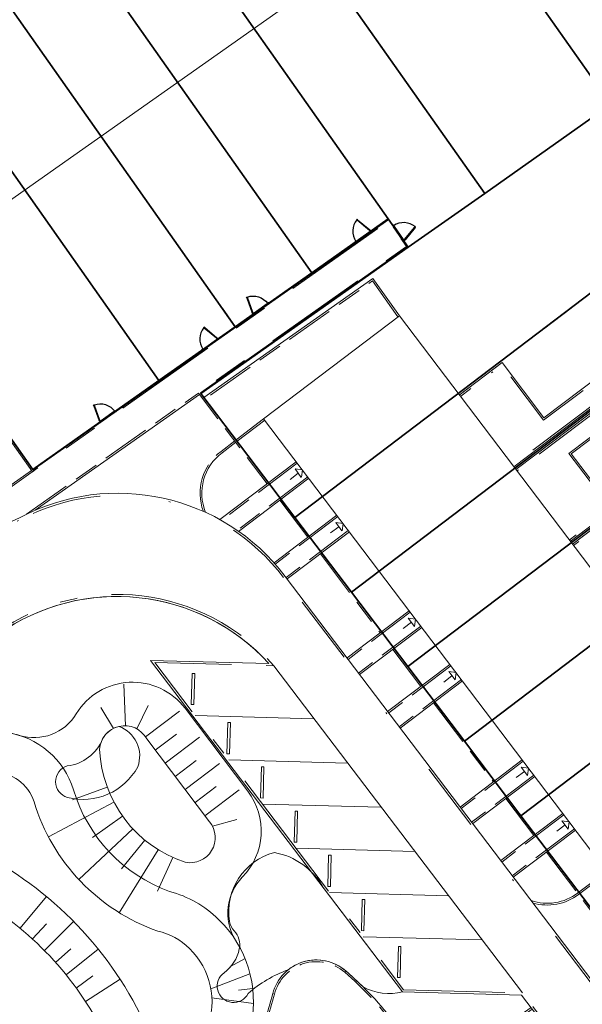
# Model space of a CAD drawing. Header units: metres. Extents: x 150385 to 171486, y 478588 to 485023.
# Tile 141 of 256: x 151137 to 151169, y 483943 to 484000. Entities that reach past the tile are written whole.
import ezdxf
from ezdxf.lldxf.tags import DXFTag

# ---------------------------------------------------------------- set-up
doc = ezdxf.new("R2010")
doc.units = ezdxf.units.M
for name, pattern in [('ACAD_ISO10W100', [18, 12, -3, 0, -3]), ('Dash', [6.35, 3.175, -3.175]), ('KAD', [12, 5, -1, 2, -1, 2, -1]), ('VH-GELEIDEBAND', [6, 2, -2, 0, -2]), ('VH-OPSLUITBAND_100X200', [16, 8, -2, 4, -2]), ('VH-OPSLUITBAND_120X250', [26, 16, -4, 2, -4]), ('VH-OPSLUITBAND_60X200', [12, 6, -2, 2, -2])]:
    doc.linetypes.add(name, pattern=pattern)
for name, color, linetype, lineweight, true_color in [('B-WE-KG-GRENS_PERCEEL-GV', 150, 'KG-PERCEEL', 30, 0x007fff), ('N-GV-GR-ERFAFSCHEIDING_RASTERHEKWERK_HEDERA-G', 7, 'GR-HAAG1', 35, 0x3c602f), ('N-GV-GW-TALUDARCERING-G', 7, 'Continuous', 15, 0x738c74), ('N-WE-GW-GRONDWERKLIJN-G', 7, 'Continuous', 30, 0x4d4d4d)]:
    doc.layers.add(name, color=color, linetype=linetype, lineweight=lineweight, true_color=true_color)
for name, color, linetype, lineweight in [('N-PV-OG-BEBOUWING_ENTREE-S', 7, 'Continuous', 18), ('N-PV-OG-KADASTRAAL_BEBOUWING-G', 7, 'Continuous', 35), ('N-WE-IE-TERREINAFSCHEIDING_POORT-S', 5, 'Continuous', 25), ('N-WE-VH-KANTOPSLUITING_ACHTERKANTBAND-G', 7, 'Continuous', 5), ('N-WE-VH-KANTOPSLUITING_ACHTERKANTBAND-TERRAS-G', 7, 'Continuous', 5), ('N-WE-VH-KANTOPSLUITING_GELEIDEBAND-ANTRACIET_40_120X250-G', 7, 'VH-GELEIDEBAND', 35), ('N-WE-VH-KANTOPSLUITING_OPSLUITBAND-ANTRACIET_100X200-G', 7, 'VH-OPSLUITBAND_100X200', 35), ('N-WE-VH-KANTOPSLUITING_OPSLUITBAND-ANTRACIET_120X250-G', 7, 'VH-OPSLUITBAND_120X250', 35), ('N-WE-VH-KANTOPSLUITING_OPSLUITBAND-ANTRACIET_60X200-G', 7, 'ACAD_ISO10W100', 35), ('N-WE-VH-KANTOPSLUITING_OPSLUITBAND_60X200-G', 7, 'VH-OPSLUITBAND_60X200', 35), ('N-WE-VH-KANTOPSLUITING_STOOTBAND-G', 7, 'Continuous', 35), ('N-WE-VH-MATERIAALGRENS-G', 7, 'Continuous', 9), ('N-XX-KG-GRENS_PERCEEL-G', 252, 'KAD', 15)]:
    doc.layers.add(name, color=color, linetype=linetype, lineweight=lineweight)
doc.styles.get("Standard").update_dxf_attribs({"font": 'NLCS-ISO.ttf'})
doc.linetypes.add('GR-HAAG1', pattern='A,6,[176,NLCS.SHX,S=0.125,R=0,X=0,Y=0],-2', length=8)
tags = doc.linetypes.add('KG-PERCEEL', pattern='A,5.5,-2,["P",Standard,S=1.8,R=0,X=-0.5,Y=-0.9],-2,5.5,-2,[5,NLCS.shx,S=0.75,R=0,X=0,Y=0],-2', length=19).pattern_tags.tags
tags[6] = DXFTag(74, 10)

# ---------------------------------------------------------------- blocks, each defined once
blk = doc.blocks.new('A$C89842213')
at = {"color": 251, "linetype": 'Dash', "true_color": 0x636466}
for p, q in [((1.057, 0.082), (0.819, 0.97)), ((0.858, 0.981), (1.096, 0.092))]:
    blk.add_line(p, q, dxfattribs=at)
at = {"color": 251, "true_color": 0x636466}
for p, q in [((0.09, 0.02), (1.01, 0.02)), ((1.01, -0.02), (0.09, -0.02))]:
    blk.add_line(p, q, dxfattribs=at)
for points in [[(0.809, 1.009), (0.819, 0.97), (0.858, 0.981), (0.847, 1.019)], [(0.05, -0.02), (0.09, -0.02), (0.09, 0.02), (0.05, 0.02)], [(1.01, -0.02), (1.05, -0.02), (1.05, 0.02), (1.01, 0.02)], [(1.057, 0.082), (1.068, 0.043), (1.106, 0.053), (1.096, 0.092)]]:
    blk.add_lwpolyline(points, close=True, dxfattribs=at)
for centre in [(0, 0), (1.1, 0)]:
    blk.add_circle(centre, 0.03, dxfattribs=at)
blk.add_arc((1.096, 0.003), 1.046, 105.9562, 179.0677, dxfattribs=at)

msp = doc.modelspace()

# ---------------------------------------------------------------- linework, layer by layer
at = {"layer": 'B-WE-KG-GRENS_PERCEEL-GV', "flags": 128}
for points in [[(151122.765, 483994.957), (151130.042, 484000.086), (151134.454, 484003.192), (151138.872, 484006.303), (151143.286, 484009.414), (151147.699, 484012.524), (151154.977, 484017.654), (151156.416, 484015.607), (151163.692, 484020.735), (151168.103, 484023.847), (151172.52, 484026.958), (151176.932, 484030.065), (151181.347, 484033.179), (151188.624, 484038.301), (151201.758, 484019.669), (151194.483, 484014.536), (151190.067, 484011.43), (151185.657, 484008.323), (151181.244, 484005.21), (151182.393, 484003.573), (151194.034, 484011.779), (151198.942, 484004.213), (151201.876, 483999.682), (151204.817, 483995.148), (151207.759, 483990.62), (151210.692, 483986.089), (151215.498, 483978.668), (151194.226, 483963.68), (151188.598, 483971.67), (151185.441, 483976.148), (151182.373, 483980.504), (151179.212, 483984.982), (151176.147, 483989.335), (151174.509, 483988.186), (151174.537, 483988.15), (151177.608, 483983.79), (151180.759, 483979.317), (151183.831, 483974.956), (151186.985, 483970.483), (151192.593, 483962.524), (151170.871, 483947.222), (151165.513, 483954.286), (151162.253, 483958.592), (151158.991, 483962.894), (151155.728, 483967.197), (151152.464, 483971.501), (151147.038, 483978.663), (151159.01, 483987.097), (151157.855, 483988.736), (151153.44, 483985.622), (151149.029, 483982.514), (151144.614, 483979.401), (151137.338, 483974.274)], [(151122.765, 483994.957), (151130.042, 484000.086), (151134.454, 484003.192), (151138.872, 484006.303), (151143.286, 484009.414), (151147.699, 484012.524), (151154.977, 484017.654), (151156.416, 484015.607), (151163.692, 484020.735), (151168.103, 484023.847), (151172.52, 484026.958), (151176.932, 484030.065), (151181.347, 484033.179), (151188.624, 484038.301), (151201.758, 484019.669), (151194.483, 484014.536), (151190.067, 484011.43), (151185.657, 484008.323), (151181.244, 484005.21), (151182.393, 484003.573), (151194.034, 484011.779), (151198.942, 484004.213), (151201.876, 483999.682), (151204.817, 483995.148), (151207.759, 483990.62), (151210.692, 483986.089), (151215.498, 483978.668), (151194.226, 483963.68), (151188.598, 483971.67), (151185.441, 483976.148), (151182.373, 483980.504), (151179.212, 483984.982), (151176.147, 483989.335), (151174.509, 483988.186), (151174.537, 483988.15), (151177.608, 483983.79), (151180.759, 483979.317), (151183.831, 483974.956), (151186.985, 483970.483), (151192.593, 483962.524), (151170.871, 483947.222), (151165.513, 483954.286), (151162.253, 483958.592), (151158.991, 483962.894), (151155.728, 483967.197), (151152.464, 483971.501), (151147.038, 483978.663), (151159.01, 483987.097), (151157.855, 483988.736), (151153.44, 483985.622), (151149.029, 483982.514), (151144.614, 483979.401), (151137.338, 483974.274)], [(151122.765, 483994.957), (151130.042, 484000.086), (151134.454, 484003.192), (151138.872, 484006.303), (151143.286, 484009.414), (151147.699, 484012.524), (151154.977, 484017.654), (151156.416, 484015.607), (151163.692, 484020.735), (151168.103, 484023.847), (151172.52, 484026.958), (151176.932, 484030.065), (151181.347, 484033.179), (151188.624, 484038.301), (151201.758, 484019.669), (151194.483, 484014.536), (151190.067, 484011.43), (151185.657, 484008.323), (151181.244, 484005.21), (151182.393, 484003.573), (151194.034, 484011.779), (151198.942, 484004.213), (151201.876, 483999.682), (151204.817, 483995.148), (151207.759, 483990.62), (151210.692, 483986.089), (151215.498, 483978.668), (151194.226, 483963.68), (151188.598, 483971.67), (151185.441, 483976.148), (151182.373, 483980.504), (151179.212, 483984.982), (151176.147, 483989.335), (151174.509, 483988.186), (151174.537, 483988.15), (151177.608, 483983.79), (151180.759, 483979.317), (151183.831, 483974.956), (151186.985, 483970.483), (151192.593, 483962.524), (151170.871, 483947.222), (151165.513, 483954.286), (151162.253, 483958.592), (151158.991, 483962.894), (151155.728, 483967.197), (151152.464, 483971.501), (151147.038, 483978.663), (151159.01, 483987.097), (151157.855, 483988.736), (151153.44, 483985.622), (151149.029, 483982.514), (151144.614, 483979.401), (151137.338, 483974.274)], [(151122.765, 483994.957), (151130.042, 484000.086), (151134.454, 484003.192), (151138.872, 484006.303), (151143.286, 484009.414), (151147.699, 484012.524), (151154.977, 484017.654), (151156.416, 484015.607), (151163.692, 484020.735), (151168.103, 484023.847), (151172.52, 484026.958), (151176.932, 484030.065), (151181.347, 484033.179), (151188.624, 484038.301), (151201.758, 484019.669), (151194.483, 484014.536), (151190.067, 484011.43), (151185.657, 484008.323), (151181.244, 484005.21), (151182.393, 484003.573), (151194.034, 484011.779), (151198.942, 484004.213), (151201.876, 483999.682), (151204.817, 483995.148), (151207.759, 483990.62), (151210.692, 483986.089), (151215.498, 483978.668), (151194.226, 483963.68), (151188.598, 483971.67), (151185.441, 483976.148), (151182.373, 483980.504), (151179.212, 483984.982), (151176.147, 483989.335), (151174.509, 483988.186), (151174.537, 483988.15), (151177.608, 483983.79), (151180.759, 483979.317), (151183.831, 483974.956), (151186.985, 483970.483), (151192.593, 483962.524), (151170.871, 483947.222), (151165.513, 483954.286), (151162.253, 483958.592), (151158.991, 483962.894), (151155.728, 483967.197), (151152.464, 483971.501), (151147.038, 483978.663), (151159.01, 483987.097), (151157.855, 483988.736), (151153.44, 483985.622), (151149.029, 483982.514), (151144.614, 483979.401), (151137.338, 483974.274)], [(151122.765, 483994.957), (151130.042, 484000.086), (151134.454, 484003.192), (151138.872, 484006.303), (151143.286, 484009.414), (151147.699, 484012.524), (151154.977, 484017.654), (151156.416, 484015.607), (151163.692, 484020.735), (151168.103, 484023.847), (151172.52, 484026.958), (151176.932, 484030.065), (151181.347, 484033.179), (151188.624, 484038.301), (151201.758, 484019.669), (151194.483, 484014.536), (151190.067, 484011.43), (151185.657, 484008.323), (151181.244, 484005.21), (151182.393, 484003.573), (151194.034, 484011.779), (151198.942, 484004.213), (151201.876, 483999.682), (151204.817, 483995.148), (151207.759, 483990.62), (151210.692, 483986.089), (151215.498, 483978.668), (151194.226, 483963.68), (151188.598, 483971.67), (151185.441, 483976.148), (151182.373, 483980.504), (151179.212, 483984.982), (151176.147, 483989.335), (151174.509, 483988.186), (151174.537, 483988.15), (151177.608, 483983.79), (151180.759, 483979.317), (151183.831, 483974.956), (151186.985, 483970.483), (151192.593, 483962.524), (151170.871, 483947.222), (151165.513, 483954.286), (151162.253, 483958.592), (151158.991, 483962.894), (151155.728, 483967.197), (151152.464, 483971.501), (151147.038, 483978.663), (151159.01, 483987.097), (151157.855, 483988.736), (151153.44, 483985.622), (151149.029, 483982.514), (151144.614, 483979.401), (151137.338, 483974.274)], [(151163.692, 484020.735), (151156.416, 484015.607), (151170.707, 483995.339), (151177.982, 484000.473)], [(151163.692, 484020.735), (151156.416, 484015.607), (151170.707, 483995.339), (151177.982, 484000.473)], [(151163.692, 484020.735), (151156.416, 484015.607), (151170.707, 483995.339), (151177.982, 484000.473)], [(151163.692, 484020.735), (151156.416, 484015.607), (151170.707, 483995.339), (151177.982, 484000.473)], [(151163.692, 484020.735), (151156.416, 484015.607), (151170.707, 483995.339), (151177.982, 484000.473)], [(151154.977, 484017.654), (151147.699, 484012.524), (151163.425, 483990.209), (151169.885, 483994.766), (151170.707, 483995.339), (151156.416, 484015.607)], [(151154.977, 484017.654), (151147.699, 484012.524), (151163.425, 483990.209), (151169.885, 483994.766), (151170.707, 483995.339), (151156.416, 484015.607)], [(151154.977, 484017.654), (151147.699, 484012.524), (151163.425, 483990.209), (151169.885, 483994.766), (151170.707, 483995.339), (151156.416, 484015.607)], [(151154.977, 484017.654), (151147.699, 484012.524), (151163.425, 483990.209), (151169.885, 483994.766), (151170.707, 483995.339), (151156.416, 484015.607)], [(151154.977, 484017.654), (151147.699, 484012.524), (151163.425, 483990.209), (151169.885, 483994.766), (151170.707, 483995.339), (151156.416, 484015.607)], [(151147.699, 484012.524), (151143.286, 484009.414), (151157.855, 483988.736), (151159.01, 483987.097), (151163.425, 483990.209)], [(151147.699, 484012.524), (151143.286, 484009.414), (151157.855, 483988.736), (151159.01, 483987.097), (151163.425, 483990.209)], [(151147.699, 484012.524), (151143.286, 484009.414), (151157.855, 483988.736), (151159.01, 483987.097), (151163.425, 483990.209)], [(151147.699, 484012.524), (151143.286, 484009.414), (151157.855, 483988.736), (151159.01, 483987.097), (151163.425, 483990.209)], [(151147.699, 484012.524), (151143.286, 484009.414), (151157.855, 483988.736), (151159.01, 483987.097), (151163.425, 483990.209)], [(151143.286, 484009.414), (151138.872, 484006.303), (151153.44, 483985.622), (151157.855, 483988.736)], [(151143.286, 484009.414), (151138.872, 484006.303), (151153.44, 483985.622), (151157.855, 483988.736)], [(151143.286, 484009.414), (151138.872, 484006.303), (151153.44, 483985.622), (151157.855, 483988.736)], [(151143.286, 484009.414), (151138.872, 484006.303), (151153.44, 483985.622), (151157.855, 483988.736)], [(151143.286, 484009.414), (151138.872, 484006.303), (151153.44, 483985.622), (151157.855, 483988.736)], [(151138.872, 484006.303), (151134.454, 484003.192), (151149.029, 483982.514), (151153.44, 483985.622)], [(151138.872, 484006.303), (151134.454, 484003.192), (151149.029, 483982.514), (151153.44, 483985.622)], [(151138.872, 484006.303), (151134.454, 484003.192), (151149.029, 483982.514), (151153.44, 483985.622)], [(151138.872, 484006.303), (151134.454, 484003.192), (151149.029, 483982.514), (151153.44, 483985.622)], [(151138.872, 484006.303), (151134.454, 484003.192), (151149.029, 483982.514), (151153.44, 483985.622)], [(151134.454, 484003.192), (151130.042, 484000.086), (151144.614, 483979.401), (151149.029, 483982.514)], [(151134.454, 484003.192), (151130.042, 484000.086), (151144.614, 483979.401), (151149.029, 483982.514)], [(151134.454, 484003.192), (151130.042, 484000.086), (151144.614, 483979.401), (151149.029, 483982.514)], [(151134.454, 484003.192), (151130.042, 484000.086), (151144.614, 483979.401), (151149.029, 483982.514)], [(151134.454, 484003.192), (151130.042, 484000.086), (151144.614, 483979.401), (151149.029, 483982.514)], [(151130.042, 484000.086), (151122.765, 483994.957), (151137.338, 483974.274), (151144.614, 483979.401)], [(151130.042, 484000.086), (151122.765, 483994.957), (151137.338, 483974.274), (151144.614, 483979.401)], [(151130.042, 484000.086), (151122.765, 483994.957), (151137.338, 483974.274), (151144.614, 483979.401)], [(151130.042, 484000.086), (151122.765, 483994.957), (151137.338, 483974.274), (151144.614, 483979.401)], [(151130.042, 484000.086), (151122.765, 483994.957), (151137.338, 483974.274), (151144.614, 483979.401)], [(151147.038, 483978.663), (151152.464, 483971.501), (151172.901, 483986.999), (151174.509, 483988.186), (151169.885, 483994.766), (151163.425, 483990.209), (151159.01, 483987.097)], [(151147.038, 483978.663), (151152.464, 483971.501), (151172.901, 483986.999), (151174.509, 483988.186), (151169.885, 483994.766), (151163.425, 483990.209), (151159.01, 483987.097)], [(151147.038, 483978.663), (151152.464, 483971.501), (151172.901, 483986.999), (151174.509, 483988.186), (151169.885, 483994.766), (151163.425, 483990.209), (151159.01, 483987.097)], [(151147.038, 483978.663), (151152.464, 483971.501), (151172.901, 483986.999), (151174.509, 483988.186), (151169.885, 483994.766), (151163.425, 483990.209), (151159.01, 483987.097)], [(151147.038, 483978.663), (151152.464, 483971.501), (151172.901, 483986.999), (151174.509, 483988.186), (151169.885, 483994.766), (151163.425, 483990.209), (151159.01, 483987.097)], [(151177.608, 483983.79), (151174.537, 483988.15), (151174.509, 483988.186), (151172.901, 483986.999), (151152.464, 483971.501), (151155.728, 483967.197)], [(151177.608, 483983.79), (151174.537, 483988.15), (151174.509, 483988.186), (151172.901, 483986.999), (151152.464, 483971.501), (151155.728, 483967.197)], [(151177.608, 483983.79), (151174.537, 483988.15), (151174.509, 483988.186), (151172.901, 483986.999), (151152.464, 483971.501), (151155.728, 483967.197)], [(151177.608, 483983.79), (151174.537, 483988.15), (151174.509, 483988.186), (151172.901, 483986.999), (151152.464, 483971.501), (151155.728, 483967.197)], [(151177.608, 483983.79), (151174.537, 483988.15), (151174.509, 483988.186), (151172.901, 483986.999), (151152.464, 483971.501), (151155.728, 483967.197)], [(151177.608, 483983.79), (151155.728, 483967.197), (151158.991, 483962.894), (151179.124, 483978.166), (151180.759, 483979.317)], [(151177.608, 483983.79), (151155.728, 483967.197), (151158.991, 483962.894), (151179.124, 483978.166), (151180.759, 483979.317)], [(151177.608, 483983.79), (151155.728, 483967.197), (151158.991, 483962.894), (151179.124, 483978.166), (151180.759, 483979.317)], [(151177.608, 483983.79), (151155.728, 483967.197), (151158.991, 483962.894), (151179.124, 483978.166), (151180.759, 483979.317)], [(151177.608, 483983.79), (151155.728, 483967.197), (151158.991, 483962.894), (151179.124, 483978.166), (151180.759, 483979.317)], [(151158.991, 483962.894), (151162.253, 483958.592), (151183.831, 483974.956), (151180.759, 483979.317), (151179.124, 483978.166)], [(151158.991, 483962.894), (151162.253, 483958.592), (151183.831, 483974.956), (151180.759, 483979.317), (151179.124, 483978.166)], [(151158.991, 483962.894), (151162.253, 483958.592), (151183.831, 483974.956), (151180.759, 483979.317), (151179.124, 483978.166)], [(151158.991, 483962.894), (151162.253, 483958.592), (151183.831, 483974.956), (151180.759, 483979.317), (151179.124, 483978.166)], [(151158.991, 483962.894), (151162.253, 483958.592), (151183.831, 483974.956), (151180.759, 483979.317), (151179.124, 483978.166)], [(151186.985, 483970.483), (151183.831, 483974.956), (151162.253, 483958.592), (151165.513, 483954.286), (151185.352, 483969.332)], [(151186.985, 483970.483), (151183.831, 483974.956), (151162.253, 483958.592), (151165.513, 483954.286), (151185.352, 483969.332)], [(151186.985, 483970.483), (151183.831, 483974.956), (151162.253, 483958.592), (151165.513, 483954.286), (151185.352, 483969.332)], [(151186.985, 483970.483), (151183.831, 483974.956), (151162.253, 483958.592), (151165.513, 483954.286), (151185.352, 483969.332)], [(151186.985, 483970.483), (151183.831, 483974.956), (151162.253, 483958.592), (151165.513, 483954.286), (151185.352, 483969.332)], [(151165.513, 483954.286), (151170.871, 483947.222), (151192.593, 483962.524), (151186.985, 483970.483), (151185.352, 483969.332)], [(151165.513, 483954.286), (151170.871, 483947.222), (151192.593, 483962.524), (151186.985, 483970.483), (151185.352, 483969.332)], [(151165.513, 483954.286), (151170.871, 483947.222), (151192.593, 483962.524), (151186.985, 483970.483), (151185.352, 483969.332)], [(151165.513, 483954.286), (151170.871, 483947.222), (151192.593, 483962.524), (151186.985, 483970.483), (151185.352, 483969.332)], [(151165.513, 483954.286), (151170.871, 483947.222), (151192.593, 483962.524), (151186.985, 483970.483), (151185.352, 483969.332)]]:
    msp.add_lwpolyline(points, close=True, dxfattribs=at)
at = {"layer": 'N-GV-GR-ERFAFSCHEIDING_RASTERHEKWERK_HEDERA-G', "color": 7, "lineweight": 5, "ltscale": 0.5, "flags": 128}
for points in [[(151165.882, 483991.94), (151170.704, 483995.338), (151161.793, 484007.984)], [(151162.277, 483991.846), (151154.518, 484002.857)], [(151157.863, 483988.736), (151150.104, 483999.746)], [(151152.297, 483987.26), (151145.69, 483996.636)], [(151149.035, 483982.515), (151141.276, 483993.525)], [(151143.469, 483981.039), (151136.862, 483990.415)], [(151156.802, 483985.541), (151160.977, 483988.483)], [(151172.91, 483987.001), (151161.898, 483978.651)], [(151129.587, 483985.288), (151137.346, 483974.277), (151141.188, 483976.984)], [(151165.161, 483974.348), (151177.617, 483983.793)], [(151148.054, 483981.823), (151150.016, 483983.206)], [(151179.135, 483978.167), (151168.424, 483970.045)]]:
    msp.add_lwpolyline(points, dxfattribs=at)
at = {"layer": 'N-GV-GW-TALUDARCERING-G', "color": 7, "lineweight": 5}
for p, q in [((151142.684, 483959.481), (151142.59, 483961.889)), ((151141.998, 483959.33), (151141.276, 483960.538)), ((151143.34, 483959.303), (151144.006, 483960.645)), ((151143.845, 483958.839), (151145.811, 483960.329)), ((151144.409, 483958.074), (151145.628, 483958.998)), ((151144.982, 483957.317), (151146.959, 483958.815)), ((151145.556, 483956.56), (151146.776, 483957.484)), ((151146.13, 483955.803), (151148.107, 483957.301)), ((151141.634, 483955.942), (151139.628, 483955.203)), ((151146.704, 483955.046), (151147.924, 483955.97)), ((151147.278, 483954.289), (151149.255, 483955.787)), ((151142.02, 483955.074), (151138.239, 483953.08)), ((151142.518, 483954.266), (151140.776, 483953.027)), ((151147.712, 483953.681), (151149.113, 483954.067)), ((151143.118, 483953.531), (151139.992, 483950.614)), ((151143.81, 483952.881), (151142.454, 483951.229)), ((151144.582, 483952.329), (151142.331, 483948.694)), ((151145.421, 483951.883), (151144.545, 483949.933)), ((151136.606, 483947.8), (151138.122, 483949.629)), ((151137.322, 483947.176), (151138.125, 483948.051)), ((151138.006, 483946.517), (151139.697, 483948.184)), ((151138.656, 483945.824), (151139.542, 483946.614)), ((151139.27, 483945.099), (151141.119, 483946.59)), ((151149.589, 483946.049), (151148.715, 483945.566)), ((151139.848, 483944.345), (151140.808, 483945.043)), ((151149.875, 483945.172), (151147.619, 483944.302)), ((151140.387, 483943.563), (151142.375, 483944.862)), ((151150.031, 483944.321), (151149.212, 483944.224)), ((151150.075, 483943.458), (151147.68, 483943.775))]:
    msp.add_line(p, q, dxfattribs=at)
at = {"layer": 'N-PV-OG-BEBOUWING_ENTREE-S', "color": 7, "lineweight": 5}
for p, q in [((151152.664, 483974.063), (151152.186, 483973.7)), ((151152.483, 483974.302), (151152.903, 483974.244)), ((151152.903, 483974.244), (151152.845, 483973.824)), ((151154.827, 483971.21), (151155.248, 483971.153)), ((151155.248, 483971.153), (151155.19, 483970.732)), ((151155.008, 483970.971), (151154.53, 483970.609)), ((151159.19, 483965.457), (151158.712, 483965.095)), ((151159.008, 483965.696), (151159.429, 483965.639)), ((151159.429, 483965.639), (151159.371, 483965.218)), ((151161.353, 483962.605), (151161.773, 483962.547)), ((151161.353, 483962.605), (151161.773, 483962.547)), ((151161.773, 483962.547), (151161.715, 483962.127)), ((151161.773, 483962.547), (151161.715, 483962.127)), ((151161.534, 483962.366), (151161.056, 483962.003)), ((151161.534, 483962.366), (151161.056, 483962.003)), ((151165.716, 483956.851), (151165.237, 483956.489)), ((151165.716, 483956.851), (151165.237, 483956.489)), ((151165.534, 483957.09), (151165.955, 483957.033)), ((151165.534, 483957.09), (151165.955, 483957.033)), ((151165.955, 483957.033), (151165.897, 483956.612)), ((151165.955, 483957.033), (151165.897, 483956.612)), ((151167.879, 483953.999), (151168.299, 483953.941)), ((151167.879, 483953.999), (151168.299, 483953.941)), ((151168.06, 483953.76), (151167.582, 483953.397)), ((151168.06, 483953.76), (151167.582, 483953.397)), ((151168.299, 483953.941), (151168.241, 483953.521)), ((151168.299, 483953.941), (151168.241, 483953.521))]:
    msp.add_line(p, q, dxfattribs=at)
at = {"layer": 'N-PV-OG-BEBOUWING_ENTREE-S', "color": 7, "lineweight": 5, "flags": 128}
for points in [[(151152.491, 483974.308), (151152.837, 483973.818)], [(151154.836, 483971.217), (151155.181, 483970.726)], [(151159.008, 483965.696), (151159.371, 483965.218)], [(151161.353, 483962.605), (151161.715, 483962.127)], [(151161.353, 483962.605), (151161.715, 483962.127)], [(151165.534, 483957.09), (151165.897, 483956.612)], [(151165.534, 483957.09), (151165.897, 483956.612)], [(151167.879, 483953.999), (151168.241, 483953.521)], [(151167.879, 483953.999), (151168.241, 483953.521)]]:
    msp.add_lwpolyline(points, dxfattribs=at)
at = {"layer": 'N-PV-OG-KADASTRAAL_BEBOUWING-G', "color": 7, "lineweight": 5}
for points in [[(151132.26, 483987.172), (151159.12, 484006.1), (151153.458, 484014.135), (151126.597, 483995.207)], [(151178.351, 483956.953), (151158.497, 483983.137), (151150.664, 483977.197), (151170.519, 483951.014)]]:
    msp.add_lwpolyline(points, close=True, dxfattribs=at)
at = {"layer": 'N-WE-GW-GRONDWERKLIJN-G', "color": 7, "lineweight": 5, "flags": 128}
for points in [[(151134.564, 483949.26, 0.535671), (151131.575, 483947.951, -0.333263), (151129.42, 483946.275, -0.008865), (151127.682, 483946.354, -0.357885), (151125.827, 483948.085, -0.077074), (151125.915, 483952.271, -0.320339), (151129.855, 483956.137, 0.213103), (151131.155, 483956.98, -0.336789), (151136.561, 483958.929, 0.344969), (151139.85, 483960.169, -0.529244), (151146.126, 483960.493)], [(151146.126, 483960.493), (151149.752, 483955.71, -0.372664), (151149.43, 483950.746, 0.335961), (151149.01, 483947.161)], [(151143.939, 483942.017, 0.644844), (151147.4, 483942.021, 0.302589), (151146.375, 483946.624, 0.144916), (151144.558, 483947.628, -0.238703), (151137.413, 483955.088, 1.516704), (151134.074, 483952.275, -0.17133), (151143.939, 483942.017)], [(151141.776, 483941.035, 0.148519), (151134.564, 483949.26)], [(151141.776, 483941.035, 0.652694), (151149.607, 483941.104, 0.250641), (151148.897, 483947.33)]]:
    msp.add_lwpolyline(points, format="xyb", dxfattribs=at)
at = {"layer": 'N-WE-GW-GRONDWERKLIJN-G', "color": 7, "lineweight": 5}
msp.add_lwpolyline([(151131.155, 483956.98, -0.637879), (151139.685, 483955.779, 0.235262), (151145.235, 483949.909, -0.136263), (151148.042, 483948.316, -0.055603), (151148.897, 483947.33)], format="xyb", dxfattribs=at)
at = {"layer": 'N-WE-GW-GRONDWERKLIJN-G', "color": 7, "lineweight": 5, "flags": 128}
msp.add_lwpolyline([(151143.912, 483958.729, 0.754457), (151141.199, 483958.118, 0.313288), (151146.135, 483951.607, 0.706796), (151147.538, 483953.946)], format="xyb", close=True, dxfattribs=at)
at = {"layer": 'N-WE-VH-KANTOPSLUITING_ACHTERKANTBAND-G', "color": 7, "lineweight": 5}
for p, q in [((151150.724, 483977.117), (151149.131, 483975.909)), ((151168.785, 483949.824), (151170.458, 483951.093))]:
    msp.add_line(p, q, dxfattribs=at)
at = {"layer": 'N-WE-VH-KANTOPSLUITING_ACHTERKANTBAND-G', "color": 7, "lineweight": 5, "flags": 128}
for points in [[(151137.322, 483974.138), (151137.403, 483974.195), (151122.772, 483994.958), (151154.978, 484017.654), (151156.419, 484015.611), (151159.145, 484017.532), (151159.145, 484017.532), (151186.091, 484036.521), (151194.657, 484042.557)], [(151147.018, 483978.695), (151158.993, 483987.134), (151157.885, 483988.703), (151137.369, 483974.244)], [(151158.497, 483983.137), (151156.975, 483985.296), (151147.221, 483978.422)], [(151137.474, 483971.921), (151146.96, 483978.606)], [(151147.015, 483978.693), (151150.947, 483973.514)], [(151152.541, 483974.722), (151148.133, 483971.381)], [(151132.596, 483970.93), (151137.264, 483974.22)], [(151153.266, 483973.766), (151149.221, 483970.699)], [(151151.672, 483972.558), (151153.291, 483970.422)], [(151154.885, 483971.631), (151151.266, 483968.886)], [(151155.61, 483970.675), (151152.023, 483967.955)], [(151154.016, 483969.466), (151157.473, 483964.908)], [(151159.066, 483966.117), (151155.478, 483963.396)], [(151159.791, 483965.161), (151156.203, 483962.44)], [(151158.198, 483963.952), (151159.817, 483961.817)], [(151161.411, 483963.025), (151157.822, 483960.304)], [(151162.136, 483962.069), (151158.548, 483959.348)], [(151160.542, 483960.86), (151163.998, 483956.302)], [(151165.592, 483957.511), (151162.004, 483954.79)], [(151166.317, 483956.554), (151162.729, 483953.834)], [(151164.723, 483955.346), (151166.343, 483953.211)], [(151167.936, 483954.419), (151164.348, 483951.698)], [(151168.661, 483953.463), (151165.073, 483950.742)], [(151167.068, 483952.254), (151172.066, 483945.663), (151177.016, 483938.091)], [(151155.409, 483945.332), (151155.344, 483945.256)], [(151151.192, 483944.024), (151151.289, 483943.998)]]:
    msp.add_lwpolyline(points, dxfattribs=at)
for points in [[(151182.154, 483904.28, 0.404007), (151185.318, 483920.818), (151170.023, 483944.22), (151151.91, 483968.106, 0.367838), (151136.571, 483971.489, -0.356648), (151129.274, 483972.947, -0.436199), (151129.349, 483973.499), (151133.113, 483976.152), (151121.108, 483993.187), (151117.414, 483990.583, -0.414214), (151116.745, 483990.699), (151116.14, 483991.558)], [(151147.314, 483971.796, -0.343619), (151148.263, 483975.232), (151149.052, 483975.847)], [(151166.104, 483949.388, 0.24864), (151168.785, 483949.824)], [(151166.097, 483943.212), (151163.613, 483941.462, -0.403815), (151158.261, 483942.291, 0.051991), (151155.409, 483945.332, 0.555621), (151151.192, 483944.024, -0.042127), (151150.076, 483940.868, -0.306131), (151145.406, 483937.988, 0.637742), (151142.825, 483932.994, -0.427323), (151141.772, 483925.991), (151139.803, 483924.603)]]:
    msp.add_lwpolyline(points, format="xyb", dxfattribs=at)
msp.add_lwpolyline([(151132.409, 483945.692), (151143.225, 483929.145), (151136.716, 483929.326), (151141.26, 483922.374), (151148.217, 483922.181), (151162.745, 483903.031), (151155.938, 483903.22, 0.380394), (151171.628, 483901.438), (151177.237, 483905.391, 0.371665), (151181.005, 483920.444), (151174.586, 483920.622), (151163.77, 483937.169), (151170.281, 483936.988), (151166.963, 483942.065), (151165.54, 483943.941), (151158.68, 483944.124), (151144.136, 483963.257), (151150.969, 483963.075, 0.377707), (151135.354, 483964.775), (151129.799, 483960.86, 0.369984), (151126.001, 483945.87)], format="xyb", close=True, dxfattribs=at)
at = {"layer": 'N-WE-VH-KANTOPSLUITING_ACHTERKANTBAND-TERRAS-G', "color": 7, "lineweight": 5, "flags": 128}
for points in [[(151174.531, 483984.593), (151173.919, 483984.15), (151174.673, 483983.153), (151166.845, 483977.257), (151164.429, 483980.444), (151161.958, 483978.571)], [(151177.044, 483984.606), (151176.963, 483984.549), (151177.498, 483983.795), (151165.1, 483974.427)], [(151178.315, 483982.802), (151178.234, 483982.745), (151177.609, 483983.627), (151165.223, 483974.266)], [(151177.465, 483980.537), (151176.942, 483980.164), (151176.245, 483981.08), (151168.418, 483975.183), (151170.835, 483971.996), (151168.365, 483970.123)], [(151180.756, 483975.759), (151180.047, 483975.241), (151180.801, 483974.244), (151173.371, 483968.651), (151170.954, 483971.838), (151168.484, 483969.965)]]:
    msp.add_lwpolyline(points, dxfattribs=at)
at = {"layer": 'N-WE-VH-KANTOPSLUITING_GELEIDEBAND-ANTRACIET_40_120X250-G', "color": 7, "lineweight": 5, "ltscale": 2}
msp.add_lwpolyline([(151182.085, 483904.378, 0.404007), (151185.218, 483920.753), (151169.924, 483944.151), (151151.815, 483968.033, 0.367838), (151136.628, 483971.383, -0.356648), (151129.181, 483972.871, -0.436199), (151129.279, 483973.597), (151132.945, 483976.181), (151121.079, 483993.02), (151117.483, 483990.485, -0.414214), (151116.647, 483990.63), (151116.042, 483991.488)], format="xyb", dxfattribs=at)
at = {"layer": 'N-WE-VH-KANTOPSLUITING_OPSLUITBAND-ANTRACIET_100X200-G', "color": 7, "lineweight": 5, "ltscale": 0.35, "flags": 128}
for points in [[(151137.322, 483974.138), (151122.633, 483994.982)], [(151158.417, 483983.076), (151156.951, 483985.157), (151147.281, 483978.343)], [(151136.983, 483971.697), (151146.9, 483978.686), (151150.867, 483973.454)], [(151150.664, 483977.197), (151149.07, 483975.989)], [(151152.601, 483974.643), (151148.229, 483971.327)], [(151153.205, 483973.846), (151149.135, 483970.759)], [(151151.592, 483972.497), (151153.212, 483970.362)], [(151154.945, 483971.551), (151151.332, 483968.811)], [(151155.55, 483970.754), (151151.964, 483968.035)], [(151153.937, 483969.406), (151157.393, 483964.848)], [(151159.127, 483966.037), (151155.539, 483963.316)], [(151159.731, 483965.24), (151156.143, 483962.519)], [(151158.118, 483963.892), (151159.737, 483961.756)], [(151161.471, 483962.945), (151157.883, 483960.225)], [(151162.075, 483962.149), (151158.487, 483959.428)], [(151160.462, 483960.8), (151163.919, 483956.242)], [(151165.652, 483957.431), (151162.064, 483954.71)], [(151166.257, 483956.634), (151162.669, 483953.913)], [(151164.644, 483955.286), (151166.263, 483953.15)], [(151167.997, 483954.339), (151164.409, 483951.619)], [(151168.601, 483953.543), (151165.013, 483950.822)], [(151166.988, 483952.194), (151171.984, 483945.606), (151176.932, 483938.036)], [(151168.845, 483949.745), (151170.519, 483951.014)]]:
    msp.add_lwpolyline(points, dxfattribs=at)
for points in [[(151147.183, 483971.855, -0.333853), (151148.203, 483975.312), (151148.992, 483975.927)], [(151166.208, 483949.251, 0.236068), (151168.845, 483949.745)], [(151166.155, 483943.131), (151163.671, 483941.38, -0.403815), (151158.181, 483942.231, 0.051991), (151155.344, 483945.256, 0.555621), (151151.289, 483943.998, -0.042127), (151150.167, 483940.827, -0.306131), (151145.402, 483937.888, 0.637742), (151142.904, 483933.055, -0.427323), (151141.83, 483925.909), (151139.858, 483924.519)]]:
    msp.add_lwpolyline(points, format="xyb", dxfattribs=at)
at = {"layer": 'N-WE-VH-KANTOPSLUITING_OPSLUITBAND-ANTRACIET_120X250-G', "color": 7, "lineweight": 5, "ltscale": 0.5, "flags": 128}
msp.add_lwpolyline([(151132.343, 483945.574), (151142.999, 483929.272), (151136.49, 483929.452), (151141.194, 483922.256), (151148.156, 483922.063), (151162.498, 483903.158), (151155.666, 483903.347, 0.386991), (151171.697, 483901.339), (151177.307, 483905.293, 0.373368), (151181.08, 483920.562), (151174.653, 483920.741), (151163.996, 483937.042), (151170.507, 483936.862), (151167.062, 483942.134), (151165.601, 483944.06), (151158.74, 483944.242), (151144.383, 483963.13), (151151.244, 483962.948, 0.384366), (151135.285, 483964.873), (151129.73, 483960.959, 0.371696), (151125.925, 483945.752)], format="xyb", close=True, dxfattribs=at)
at = {"layer": 'N-WE-VH-KANTOPSLUITING_OPSLUITBAND-ANTRACIET_60X200-G', "color": 7, "lineweight": 5, "ltscale": 0.5, "flags": 128}
for points in [[(151176.987, 483984.688), (151176.824, 483984.573), (151177.358, 483983.815), (151165.04, 483974.507)], [(151174.638, 483984.548), (151174.06, 483984.13), (151174.813, 483983.133), (151166.826, 483977.116), (151164.409, 483980.304), (151162.019, 483978.491)], [(151178.373, 483982.72), (151178.21, 483982.606), (151177.59, 483983.487), (151165.283, 483974.186)], [(151177.407, 483980.619), (151176.961, 483980.305), (151176.265, 483981.22), (151168.278, 483975.202), (151170.695, 483972.015), (151168.305, 483970.202)], [(151180.863, 483975.715), (151180.187, 483975.222), (151180.941, 483974.225), (151173.352, 483968.51), (151170.935, 483971.698), (151168.545, 483969.885)]]:
    msp.add_lwpolyline(points, dxfattribs=at)
at = {"layer": 'N-WE-VH-KANTOPSLUITING_OPSLUITBAND_60X200-G', "color": 7, "lineweight": 5, "flags": 128}
msp.add_lwpolyline([(151132.732, 483970.903), (151157.871, 483988.619), (151158.909, 483987.149), (151146.9, 483978.686)], dxfattribs=at)
at = {"layer": 'N-WE-VH-KANTOPSLUITING_STOOTBAND-G', "color": 7, "lineweight": 5, "elevation": 0}
for points in [[(151146.637, 483960.704), (151146.685, 483962.504), (151146.535, 483962.508), (151146.487, 483960.708)], [(151148.695, 483957.863), (151148.743, 483959.662), (151148.593, 483959.666), (151148.545, 483957.867)], [(151150.635, 483955.311), (151150.683, 483957.11), (151150.533, 483957.114), (151150.485, 483955.315)], [(151152.576, 483952.758), (151152.623, 483954.558), (151152.474, 483954.562), (151152.426, 483952.762)], [(151154.516, 483950.206), (151154.564, 483952.005), (151154.414, 483952.009), (151154.366, 483950.21)], [(151156.456, 483947.654), (151156.504, 483949.453), (151156.354, 483949.457), (151156.306, 483947.658)], [(151158.54, 483944.948), (151158.588, 483946.747), (151158.438, 483946.751), (151158.391, 483944.952)]]:
    msp.add_lwpolyline(points, close=True, dxfattribs=at)
at = {"layer": 'N-WE-VH-MATERIAALGRENS-G', "color": 7, "lineweight": 5, "flags": 128}
for points in [[(151150.969, 483963.075, 0.182559), (151143.482, 483966.874, 0.182559), (151135.354, 483964.775), (151129.799, 483960.86, 0.369984), (151126.001, 483945.87), (151132.409, 483945.692), (151143.225, 483929.145), (151136.716, 483929.326), (151139.822, 483924.574), (151140.89, 483922.941), (151141.26, 483922.374), (151148.217, 483922.181), (151162.745, 483903.031)], [(151177.237, 483905.391, 0.371665), (151181.005, 483920.444), (151174.586, 483920.622), (151163.77, 483937.169), (151170.281, 483936.988), (151166.963, 483942.065), (151165.54, 483943.941), (151158.68, 483944.124), (151144.136, 483963.257), (151150.969, 483963.075)], [(151154.107, 483950.14, 0.225593), (151151.285, 483952.166, 0.385161), (151148.688, 483948.185, 0.155388), (151148.961, 483947.643, -0.253071), (151149.258, 483946.603, -0.186998), (151148.384, 483945.228, 1.275048), (151149.772, 483944.025, -0.09823), (151152.071, 483945.387, -0.09823)], [(151156.401, 483944.412, 0.190985), (151158.68, 483944.124), (151154.107, 483950.14)], [(151156.401, 483944.412, 0.016831), (151155.409, 483945.332, 0.363337), (151152.071, 483945.387)]]:
    msp.add_lwpolyline(points, format="xyb", dxfattribs=at)
msp.add_lwpolyline([(151165.601, 483944.06), (151151.244, 483962.948)], dxfattribs=at)
at = {"layer": 'N-WE-VH-MATERIAALGRENS-G', "color": 7, "lineweight": 5, "elevation": 0, "flags": 128}
for points in [[(151146.711, 483960.067), (151153.57, 483959.885)], [(151148.651, 483957.515), (151155.51, 483957.333)], [(151150.591, 483954.962), (151157.45, 483954.78)], [(151152.532, 483952.41), (151159.39, 483952.228)], [(151154.472, 483949.857), (151161.331, 483949.675)], [(151156.412, 483947.305), (151163.271, 483947.123)]]:
    msp.add_lwpolyline(points, dxfattribs=at)
at = {"layer": 'N-WE-VH-MATERIAALGRENS-G', "color": 7, "lineweight": 5, "flags": 128}
msp.add_lwpolyline([(151139.343, 483955.345, -0.747796), (151139.324, 483957.163, 0.273415), (151141.371, 483958.725, -0.213625), (151142.309, 483959.443, -0.418523), (151143.397, 483957.111, -0.34402)], format="xyb", close=True, dxfattribs=at)
at = {"layer": 'N-XX-KG-GRENS_PERCEEL-G', "color": 7, "lineweight": 5, "flags": 128}
for points in [[(151156.419, 484015.61), (151188.625, 484038.306), (151201.759, 484019.669), (151181.241, 484005.21), (151182.394, 484003.576), (151170.704, 483995.338)], [(151122.772, 483994.958), (151154.978, 484017.654), (151170.704, 483995.338), (151159.015, 483987.101), (151157.863, 483988.736), (151137.346, 483974.277)], [(151147.042, 483978.663), (151169.887, 483994.762), (151192.6, 483962.531), (151170.881, 483947.226)]]:
    msp.add_lwpolyline(points, close=True, dxfattribs=at)
for points in [[(151147.703, 484012.527), (151163.429, 483990.212)], [(151143.289, 484009.417), (151157.863, 483988.736)], [(151138.875, 484006.306), (151153.449, 483985.625)], [(151134.461, 484003.195), (151149.035, 483982.515)], [(151130.047, 484000.085), (151144.621, 483979.404)], [(151152.472, 483971.503), (151172.91, 483987.001), (151174.545, 483988.153)], [(151155.735, 483967.2), (151177.617, 483983.793)], [(151158.998, 483962.897), (151179.135, 483978.167), (151180.77, 483979.319)], [(151162.26, 483958.594), (151183.842, 483974.959)], [(151165.524, 483954.291), (151185.36, 483969.333), (151186.995, 483970.485)]]:
    msp.add_lwpolyline(points, dxfattribs=at)

# ---------------------------------------------------------------- block references
at = {"layer": 'N-WE-IE-TERREINAFSCHEIDING_POORT-S', "color": 7, "lineweight": 5}
for p, rotation in [((151155.954, 483987.392), 35.17258283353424), ((151158.122, 483988.368), 305.1725828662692), ((151147.126, 483981.171), 35.17258283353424)]:
    msp.add_blockref('A$C89842213', p, dxfattribs=dict(at, rotation=rotation))
at = {"layer": 'N-WE-IE-TERREINAFSCHEIDING_POORT-S', "color": 7, "lineweight": 5, "xscale": -1, "rotation": 35.15780322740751}
for p in [(151150.954, 483983.869), (151142.126, 483977.647)]:
    msp.add_blockref('A$C89842213', p, dxfattribs=at)

doc.saveas('drawing.dxf')
